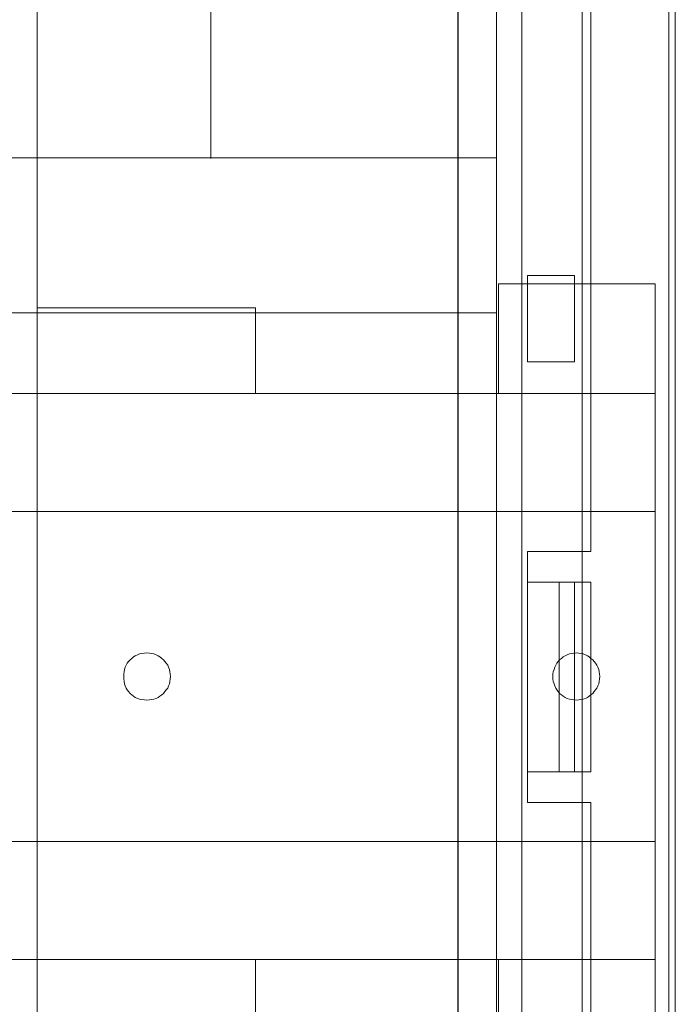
# Model space of a CAD drawing. Header units: millimetres. Extents: x 12819 to 17524, y -4386 to -1138.
# Tile 58 of 94: x 13097.51 to 13101.68, y -4216.14 to -4209.89. Entities that reach past the tile are written whole.
import ezdxf

# ---------------------------------------------------------------- set-up
doc = ezdxf.new("R2010")
doc.units = ezdxf.units.MM
doc.layers.get('0').update_dxf_attribs({"lineweight": 15})
for name, color, linetype, lineweight in [('30', 7, 'Continuous', 15), ('5', 7, 'Continuous', 15), ('50', 7, 'Continuous', 15), ('60', 7, 'Continuous', 15)]:
    doc.layers.add(name, color=color, linetype=linetype, lineweight=lineweight)

# ---------------------------------------------------------------- blocks, each defined once
blk = doc.blocks.new('*U361')
at = {"layer": '5', "color": 7}
for points in [[(383.557744, -401.906622), (383.557744, -78.80915), (383.557744, -73.723024), (384.176394, -73.723024), (396.755611, -73.723024), (397.374261, -73.723024), (397.374261, -78.80915), (397.374261, -148.781921), (397.374261, -173.236429), (397.374261, -298.745591), (397.374261, -323.251474), (397.374261, -401.906622)], [(397.374953, -401.90662), (397.374953, -323.251472), (397.374953, -298.745589), (397.374953, -173.236428), (397.374953, -148.781921), (397.374953, -78.80915), (397.374953, -73.723024), (396.756193, -73.723024), (384.174748, -73.723024), (383.555989, -73.723024), (383.555989, -78.80915), (383.555989, -401.90662)]]:
    blk.add_lwpolyline(points, dxfattribs=at)
for points in [[(383.555989, -401.908515), (383.555989, -78.80939), (383.555989, -401.908515)], [(397.372691, -173.23604), (397.372691, -298.74629), (397.372691, -173.23604)], [(397.372691, -298.744037), (397.372691, -323.252302), (397.372691, -298.744037)], [(397.372691, -323.250049), (397.372691, -401.908515), (397.372691, -323.250049)]]:
    blk.add_lwpolyline(points, close=True, dxfattribs=at)
at = {"layer": '50', "color": 7}
for points in [[(56.293786, -87.015604), (391.450601, -87.015604), (391.450601, -733.909907), (56.293786, -733.909907), (56.293786, -87.015604)], [(60.130251, -93.559401), (387.614136, -93.559401), (387.614136, -379.519945), (60.130251, -379.519945), (60.130251, -93.559401)]]:
    blk.add_lwpolyline(points, dxfattribs=at)
blk = doc.blocks.new('*U362')
at = {"layer": '60', "color": 7}
for points in [[(50.996026, -70.999633), (396.967781, -70.999633), (396.967781, -411), (50.996026, -411), (50.996026, -70.999633)], [(396.967781, -381.064335), (396.967781, -101.06419)]]:
    blk.add_lwpolyline(points, dxfattribs=at)
blk = doc.blocks.new('*U372')
at = {"layer": '50', "color": 7}
for points in [[(392.000283, -243.507691), (392.000283, -302.524279), (387.968276, -302.524279), (387.968276, -318.476412), (392.000283, -318.476412), (392.000283, -377.492999)], [(386.014855, -377.998341), (386.014855, -243.00235)], [(61.985145, -277.515554), (386.014855, -277.515554), (386.014855, -277.515554), (386.014855, -243.002694)], [(386.014855, -277.515554), (386.014855, -243.002694)], [(61.985145, -277.515554), (386.014855, -277.515554)], [(367.848199, -277.556101), (367.848199, -257.546274)], [(390.971043, -284.994179), (387.967018, -284.994179), (387.967018, -290.481508), (390.971043, -290.481508), (390.971043, -284.994179)], [(61.985145, -287.348144), (386.014855, -287.348144), (386.014855, -333.652546), (61.985145, -333.652546), (61.985145, -287.348144)], [(387.967018, -304.476899), (389.984782, -304.476899), (389.984782, -316.521539), (387.967018, -316.521539), (387.967018, -304.476899)], [(389.982519, -304.476899), (390.971043, -304.476899), (390.971043, -316.521539), (389.982519, -316.521539), (389.982519, -304.476899)], [(390.96878, -304.476899), (392.000283, -304.476899), (392.000283, -316.521539), (390.96878, -316.521539), (390.96878, -304.476899)]]:
    blk.add_lwpolyline(points, dxfattribs=at)
blk = doc.blocks.new('*U373')
at = {"layer": '30', "color": 7}
for points in [[(356.79348, -263.505594), (356.79348, -357.495097)], [(356.79348, -263.505594), (356.79348, -357.495097)], [(396.085575, -285.521287), (386.127958, -285.521287), (386.127958, -292.479562), (396.085575, -292.479562), (396.085575, -285.521287)], [(370.691617, -287.030528), (356.79348, -287.030528), (356.79348, -292.479562), (370.691617, -292.479562), (370.691617, -287.030528)], [(51.982287, -292.47731), (396.085575, -292.47731), (396.085575, -328.45355), (51.982287, -328.45355), (51.982287, -292.47731)], [(51.982287, -299.973955), (396.085575, -299.973955), (396.085575, -320.959157), (51.982287, -320.959157), (51.982287, -299.973955)], [(363.776599, -311.975797), (363.619921, -311.953271), (363.463243, -311.930745), (363.306565, -311.908219), (363.17227, -311.863167), (363.037974, -311.795589), (362.926062, -311.728011), (362.814149, -311.637907), (362.702236, -311.547803), (362.612706, -311.435173), (362.523176, -311.322544), (362.456028, -311.209914), (362.38888, -311.074758), (362.344115, -310.939602), (362.321733, -310.78192), (362.29935, -310.624238), (362.29935, -310.466556), (362.29935, -310.308874), (362.321733, -310.173719), (362.344115, -310.016037), (362.38888, -309.880881), (362.456028, -309.745725), (362.523176, -309.633095), (362.612706, -309.520465), (362.702236, -309.407835), (362.814149, -309.317731), (362.926062, -309.227627), (363.037974, -309.16005), (363.17227, -309.092472), (363.306565, -309.024894), (363.463243, -309.002368), (363.619921, -308.979842), (363.776599, -308.957316), (363.933276, -308.979842), (364.067572, -309.002368), (364.22425, -309.024894), (364.358545, -309.092472), (364.49284, -309.16005), (364.604753, -309.227627), (364.716666, -309.317731), (364.828579, -309.407835), (364.918109, -309.520465), (365.007639, -309.633095), (365.097169, -309.745725), (365.141934, -309.880881), (365.209082, -310.016037), (365.231465, -310.173719), (365.253847, -310.308874), (365.27623, -310.466556), (365.253847, -310.624238), (365.231465, -310.78192), (365.209082, -310.939602), (365.141934, -311.074758), (365.097169, -311.209914), (365.007639, -311.322544), (364.918109, -311.435173), (364.828579, -311.547803), (364.716666, -311.637907), (364.604753, -311.728011), (364.49284, -311.795589), (364.358545, -311.863167), (364.22425, -311.908219), (364.067572, -311.930745), (363.933276, -311.953271), (363.776599, -311.975797)], [(391.072955, -311.975797), (390.916277, -311.953271), (390.781981, -311.930745), (390.647686, -311.908219), (390.491008, -311.863167), (390.379095, -311.795589), (390.2448, -311.728011), (390.132887, -311.637907), (390.020975, -311.547803), (389.931444, -311.435173), (389.841914, -311.322544), (389.774767, -311.209914), (389.707619, -311.074758), (389.662854, -310.939602), (389.618089, -310.78192), (389.595706, -310.624238), (389.595706, -310.466556), (389.595706, -310.308874), (389.618089, -310.173719), (389.662854, -310.016037), (389.707619, -309.880881), (389.774767, -309.745725), (389.841914, -309.633095), (389.931444, -309.520465), (390.020975, -309.407835), (390.132887, -309.317731), (390.2448, -309.227627), (390.379095, -309.16005), (390.491008, -309.092472), (390.647686, -309.024894), (390.781981, -309.002368), (390.916277, -308.979842), (391.072955, -308.957316), (391.229632, -308.979842), (391.363928, -309.002368), (391.520606, -309.024894), (391.654901, -309.092472), (391.789196, -309.16005), (391.901109, -309.227627), (392.013022, -309.317731), (392.124935, -309.407835), (392.214465, -309.520465), (392.303995, -309.633095), (392.393525, -309.745725), (392.43829, -309.880881), (392.505438, -310.016037), (392.52782, -310.173719), (392.550203, -310.308874), (392.572586, -310.466556), (392.550203, -310.624238), (392.52782, -310.78192), (392.505438, -310.939602), (392.43829, -311.074758), (392.393525, -311.209914), (392.303995, -311.322544), (392.214465, -311.435173), (392.124935, -311.547803), (392.013022, -311.637907), (391.901109, -311.728011), (391.789196, -311.795589), (391.654901, -311.863167), (391.520606, -311.908219), (391.363928, -311.930745), (391.229632, -311.953271), (391.072955, -311.975797)], [(370.691617, -333.970163), (356.79348, -333.970163), (356.79348, -328.45355), (370.691617, -328.45355), (370.691617, -333.970163)], [(396.085575, -335.479403), (386.127958, -335.479403), (386.127958, -328.45355), (396.085575, -328.45355), (396.085575, -335.479403)]]:
    blk.add_lwpolyline(points, dxfattribs=at)
blk.add_lwpolyline([(51.982287, -292.47731), (396.085575, -292.47731), (396.085575, -328.45355), (51.982287, -328.45355), (51.982287, -292.47731)], close=True, dxfattribs=at)

msp = doc.modelspace()

# ---------------------------------------------------------------- block references
at = {"xscale": 0.1000000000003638, "yscale": 0.1000000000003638, "zscale": 0.1000000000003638}
for name in ['*U361', '*U362', '*U373', '*U372']:
    msp.add_blockref(name, (13061.9398, -4183.0131), dxfattribs=at)

doc.saveas('drawing.dxf')
